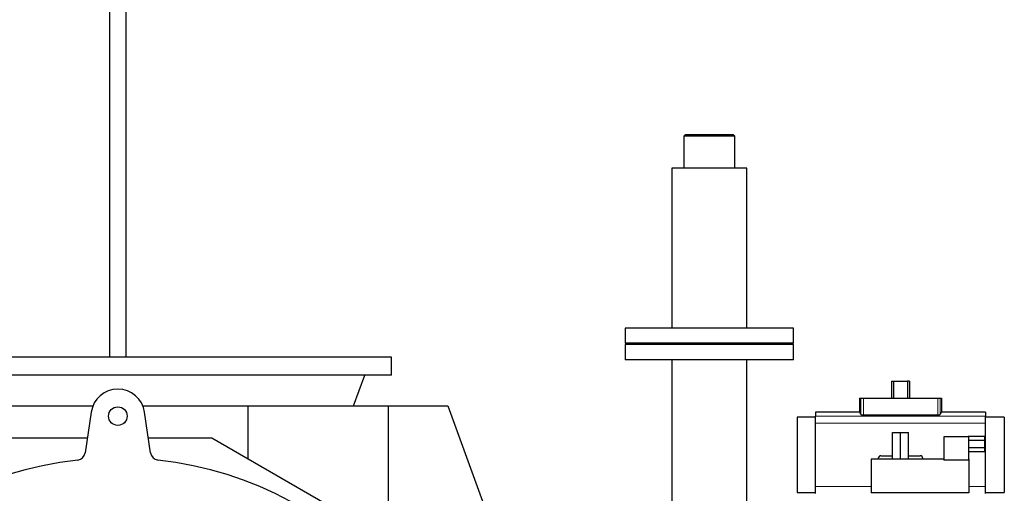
# Model space of a CAD drawing. Header units: millimetres. Extents: x 0 to 29700, y -16 to 21000.
# Tile 121 of 256: x 2226 to 3394, y 18992 to 19555. Entities that reach past the tile are written whole.
import ezdxf

# ---------------------------------------------------------------- set-up
doc = ezdxf.new("R2010")
doc.units = ezdxf.units.MM
doc.layers.add('1', color=7, linetype='Continuous', true_color=0xffffff)
doc.layers.add('254', color=7, linetype='Continuous', true_color=0xffffff)

msp = doc.modelspace()

# ---------------------------------------------------------------- linework, layer by layer
at = {"layer": '1', "color": 2, "linetype": 'Continuous', "lineweight": 25}
for p, q in [((3015.863, 19418.303), (3013.863, 19416.303)), ((3074.163, 19416.303), (3013.863, 19416.303)), ((3013.863, 19416.303), (3013.863, 19378.303)), ((3015.863, 19418.303), (3072.163, 19418.303)), ((3074.163, 19416.303), (3072.163, 19418.303)), ((3074.163, 19378.303), (3074.163, 19416.303)), ((3036.2, 19378.303), (2999.563, 19378.303)), ((2999.563, 19378.303), (2999.563, 19284.303)), ((3088.463, 19378.303), (3036.2, 19378.303)), ((3088.463, 19284.303), (3088.463, 19378.303)), ((2999.563, 19284.303), (2999.563, 19188.303)), ((3088.463, 19188.303), (3088.463, 19284.303)), ((3144.013, 19188.303), (2944.013, 19188.303)), ((2944.013, 19188.303), (2944.013, 19170.303)), ((3144.013, 19170.303), (3144.013, 19188.303)), ((3144.013, 19170.303), (2944.013, 19170.303)), ((3144.013, 19168.803), (2944.013, 19168.803)), ((2944.013, 19168.803), (2944.013, 19150.803)), ((2976.513, 19170.303), (2976.513, 19168.803)), ((3111.513, 19168.803), (3111.513, 19170.303)), ((3144.013, 19150.803), (3144.013, 19168.803)), ((2667.013, 19153.803), (2017.013, 19153.803)), ((2667.013, 19132.553), (2667.013, 19153.803)), ((2951.625, 19150.803), (2944.013, 19150.803)), ((3144.013, 19150.803), (2951.625, 19150.803)), ((2999.563, 19150.803), (2999.563, 18978.804)), ((3088.463, 18978.804), (3088.463, 19150.803)), ((2667.013, 19132.553), (2017.013, 19132.553)), ((2621.814, 19096.022), (2635.111, 19132.553)), ((3260.462, 19125.253), (3262.829, 19125.253)), ((3260.462, 19125.253), (3260.462, 19105.303)), ((3262.829, 19125.253), (3279.198, 19125.253)), ((3262.829, 19125.253), (3262.829, 19105.303)), ((3281.565, 19125.253), (3279.198, 19125.253)), ((3279.198, 19125.253), (3279.198, 19105.303)), ((3281.565, 19125.253), (3281.565, 19105.303)), ((2187.652, 19096.022), (2312.439, 19096.022)), ((2371.588, 19096.022), (2496.374, 19096.022)), ((2496.374, 19096.022), (2663.017, 19096.022)), ((2496.374, 19096.022), (2496.374, 19032.96)), ((2663.017, 19096.022), (2733.493, 19096.022)), ((2663.017, 19096.022), (2663.017, 18935.554)), ((2733.493, 19096.022), (2803.091, 18904.803)), ((3222.441, 19105.303), (3223.865, 19105.303)), ((3222.441, 19105.303), (3222.441, 19088.467)), ((3223.865, 19105.303), (3226.856, 19105.303)), ((3226.856, 19105.303), (3315.17, 19105.303)), ((3315.17, 19105.303), (3318.162, 19105.303)), ((3318.162, 19105.303), (3319.586, 19105.303)), ((3319.586, 19105.303), (3319.586, 19088.467)), ((2310.365, 19088.533), (2303.129, 19040.116)), ((2380.898, 19040.116), (2373.662, 19088.533)), ((3170.263, 19088.467), (3170.263, 19083.582)), ((3222.441, 19088.467), (3170.263, 19088.467)), ((3226.856, 19085.358), (3315.17, 19085.358)), ((3371.763, 19088.467), (3319.586, 19088.467)), ((3371.763, 19088.467), (3371.763, 19083.582)), ((3148.168, 19082.418), (3148.168, 18993.189)), ((3170.263, 19082.418), (3148.168, 19082.418)), ((3170.263, 19075.293), (3170.263, 19083.582)), ((3170.263, 19000.313), (3170.263, 19075.293)), ((3371.763, 19075.293), (3371.763, 19083.582)), ((3394.168, 19082.418), (3371.763, 19082.418)), ((3371.763, 19000.313), (3371.763, 19075.293)), ((3394.168, 19082.418), (3394.168, 18993.189)), ((3261.585, 19064.311), (3271.085, 19064.311)), ((3261.585, 19032.811), (3261.585, 19064.311)), ((3271.085, 19064.311), (3280.585, 19064.311)), ((3271.085, 19032.811), (3271.085, 19064.311)), ((3280.585, 19032.811), (3280.585, 19064.311)), ((2305.748, 19057.632), (2211.387, 19057.632)), ((2453.639, 19057.632), (2378.28, 19057.632)), ((2661.981, 18937.346), (2453.639, 19057.632)), ((3351.585, 19059.311), (3322.585, 19059.311)), ((3322.585, 19059.311), (3322.585, 19031.311)), ((3351.085, 19059.81), (3371.085, 19059.81)), ((3351.085, 19059.311), (3351.085, 19059.81)), ((3351.585, 19059.311), (3351.585, 19031.311)), ((3351.585, 19055.233), (3371.085, 19055.233)), ((3371.085, 19055.233), (3371.085, 19059.81)), ((3371.085, 19046.389), (3371.085, 19055.233)), ((3351.585, 19046.389), (3371.085, 19046.389)), ((3351.585, 19041.811), (3371.085, 19041.811)), ((3371.085, 19041.811), (3371.085, 19046.389)), ((3322.585, 19032.811), (3236.085, 19032.811)), ((3236.085, 19032.811), (3236.085, 18992.811)), ((3244.613, 19032.811), (3244.613, 19033.639)), ((3247.577, 19036.703), (3261.585, 19036.703)), ((3280.585, 19036.703), (3294.45, 19036.703)), ((3297.413, 19033.639), (3297.413, 19032.811)), ((3351.585, 19031.311), (3322.585, 19031.311)), ((3352.085, 19032.811), (3351.585, 19032.811)), ((3352.085, 19032.811), (3352.085, 18992.811)), ((3148.168, 18993.189), (3170.263, 18993.189)), ((3170.263, 18992.024), (3170.263, 19000.313)), ((3352.085, 18992.811), (3236.085, 18992.811)), ((3244.613, 18992.099), (3244.613, 18992.811)), ((3297.413, 18992.811), (3297.413, 18992.099)), ((3371.763, 18992.024), (3371.763, 19000.313)), ((3371.763, 18993.189), (3394.168, 18993.189))]:
    msp.add_line(p, q, dxfattribs=at)
at = {"layer": '1', "color": 4, "linetype": 'Continuous', "lineweight": 13}
for p, q in [((3223.865, 19105.303), (3223.865, 19085.924)), ((3226.856, 19105.303), (3226.856, 19085.358)), ((3315.17, 19105.303), (3315.17, 19085.358)), ((3318.162, 19105.303), (3318.162, 19085.924)), ((3371.763, 19083.582), (3170.263, 19083.582)), ((3371.763, 19075.293), (3170.263, 19075.293)), ((3236.085, 19000.313), (3170.263, 19000.313)), ((3371.763, 19000.313), (3352.085, 19000.313))]:
    msp.add_line(p, q, dxfattribs=at)
at = {"layer": '1', "color": 2, "linetype": 'Continuous', "lineweight": 25}
msp.add_circle((2342.013, 19083.803), 11, dxfattribs=at)
for centre, radius, start, end in [((2342.013, 19083.803), 32, 8.5, 171.5), ((2293.239, 19041.595), 10, 276.357139, 351.5), ((2390.788, 19041.595), 10, 188.5, 263.642861), ((2342.013, 18603.803), 430.5, 96.357139, 83.642861)]:
    msp.add_arc(centre, radius, start, end, dxfattribs=at)
for centre, major_axis, ratio, start_param, end_param in [((3222.441, 18942.17), (0, 146.297), 0.05240778, 6.09644605, 6.28318531), ((3319.586, 18942.17), (0, 146.297), 0.05240778, 0, 0.18673926), ((3247.617, 19033.597), (-0.597, 3.052), 0.96469056, 6.09669538, 7.65394575), ((3294.409, 19033.597), (0.597, 3.052), 0.96469056, 4.91242486, 6.46967523)]:
    msp.add_ellipse(centre, major_axis=major_axis, ratio=ratio, start_param=start_param, end_param=end_param, dxfattribs=at)
for points, knots in [([(3223.865, 19085.924), (3223.87, 19085.906), (3223.879, 19085.888), (3223.9, 19085.861), (3223.908, 19085.852), (3223.926, 19085.835), (3223.936, 19085.826), (3223.97, 19085.799), (3223.997, 19085.782), (3224.043, 19085.755), (3224.06, 19085.747), (3224.096, 19085.73), (3224.114, 19085.721), (3224.174, 19085.696), (3224.217, 19085.679), (3224.288, 19085.655), (3224.313, 19085.647), (3224.364, 19085.631), (3224.391, 19085.623), (3224.473, 19085.6), (3224.59, 19085.57), (3224.719, 19085.542), (3224.822, 19085.523), (3224.874, 19085.513), (3224.929, 19085.503), (3224.965, 19085.497), (3224.984, 19085.494), (3225.078, 19085.479), (3225.232, 19085.456), (3225.478, 19085.427), (3225.65, 19085.411), (3225.783, 19085.4), (3225.828, 19085.396), (3225.919, 19085.389), (3225.964, 19085.386), (3226.102, 19085.378), (3226.287, 19085.369), (3226.475, 19085.363), (3226.664, 19085.359), (3226.76, 19085.358), (3226.856, 19085.358)], [0, 0, 0, 0, 0.0625, 0.0625, 0.09375, 0.09375, 0.125, 0.125, 0.1875, 0.1875, 0.21875, 0.21875, 0.25, 0.25, 0.3125, 0.3125, 0.34375, 0.34375, 0.375, 0.375, 0.4375, 0.5, 0.5, 0.53125, 0.546875, 0.546875, 0.5625, 0.5625, 0.625, 0.6875, 0.75, 0.75, 0.78125, 0.78125, 0.8125, 0.8125, 0.875, 0.9375, 0.9375, 1, 1, 1, 1]), ([(3315.17, 19085.358), (3315.267, 19085.358), (3315.363, 19085.359), (3315.553, 19085.363), (3315.741, 19085.369), (3315.926, 19085.378), (3316.064, 19085.387), (3316.11, 19085.39), (3316.201, 19085.396), (3316.246, 19085.4), (3316.379, 19085.411), (3316.466, 19085.419), (3316.594, 19085.433), (3316.636, 19085.438), (3316.719, 19085.448), (3316.759, 19085.453), (3316.879, 19085.469), (3317.033, 19085.491), (3317.175, 19085.517), (3317.278, 19085.537), (3317.311, 19085.544), (3317.361, 19085.554), (3317.377, 19085.558), (3317.409, 19085.565), (3317.487, 19085.583), (3317.618, 19085.616), (3317.77, 19085.664), (3317.856, 19085.697), (3317.906, 19085.718), (3317.915, 19085.722), (3317.934, 19085.731), (3317.961, 19085.744), (3317.986, 19085.757), (3318.032, 19085.783), (3318.085, 19085.817), (3318.12, 19085.853), (3318.148, 19085.888), (3318.157, 19085.906), (3318.162, 19085.924)], [0, 0, 0, 0, 0.0625, 0.0625, 0.125, 0.1875, 0.1875, 0.21875, 0.21875, 0.25, 0.25, 0.3125, 0.3125, 0.34375, 0.34375, 0.375, 0.375, 0.4375, 0.5, 0.5, 0.53125, 0.53125, 0.546875, 0.546875, 0.5625, 0.625, 0.6875, 0.75, 0.75, 0.765625, 0.765625, 0.78125, 0.8125, 0.8125, 0.875, 0.9375, 0.9375, 1, 1, 1, 1])]:
    msp.add_open_spline(points, degree=3, knots=knots, dxfattribs=at)
at = {"layer": '254', "color": 2, "linetype": 'Continuous', "lineweight": 25}
for p, q in [((2332.013, 19703.803), (2332.013, 19153.809)), ((2352.013, 19153.809), (2352.013, 19703.803))]:
    msp.add_line(p, q, dxfattribs=at)

doc.saveas('drawing.dxf')
